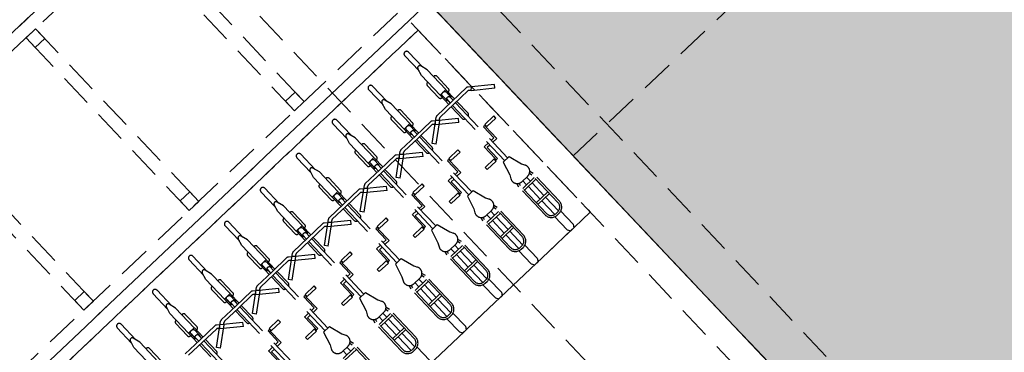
# Model space of a CAD drawing. Header units: metres. Extents: x 104098 to 104607, y 427853 to 428230.
# Tile 18 of 147: x 104236.71 to 104244.17, y 428108.72 to 428111.24. Entities that reach past the tile are written whole.
import ezdxf

# ---------------------------------------------------------------- set-up
doc = ezdxf.new("R2010")
doc.units = ezdxf.units.M
doc.linetypes.add('DASHED2', pattern=[0.375, 0.25, -0.125])
doc.layers.add('N-WE-OG-BEBOUWING-G_School', color=7, linetype='Continuous', lineweight=35)
doc.layers.add('N-WE-VH-VERHARDING-AP_BEBOUWING', color=7, linetype='Continuous', true_color=0xcfcfcf)

# ---------------------------------------------------------------- blocks, each defined once
blk = doc.blocks.new('school2')
at = {"color": 252, "linetype": 'DASHED2'}
for p, q in [((107954.478, 456604.0761), (107954.478, 456624.7761)), ((107955.478, 456622.7761), (107950.3733, 456622.7761)), ((107955.478, 456622.7761), (107950.778, 456622.7761)), ((107978.478, 456622.7761), (107950.8738, 456622.7756)), ((107955.478, 456622.7761), (107955.478, 456605.0761)), ((107955.478, 456622.7761), (107955.478, 456605.0761)), ((107955.478, 456605.0761), (107955.478, 456622.7761)), ((107955.478, 456622.7761), (107955.478, 456613.3781)), ((107955.378, 456622.6761), (107950.878, 456622.6761)), ((107951.978, 456620.8761), (107951.978, 456622.6761)), ((107952.078, 456622.6761), (107952.078, 456620.8761)), ((107953.078, 456620.8761), (107953.078, 456622.6761)), ((107953.078, 456622.6761), (107953.178, 456622.6761)), ((107953.178, 456622.6761), (107953.078, 456622.6761)), ((107953.078, 456622.6761), (107953.078, 456622.5761)), ((107953.178, 456622.6761), (107953.178, 456620.8761)), ((107953.178, 456622.5761), (107953.178, 456622.6761)), ((107954.178, 456620.8761), (107954.178, 456622.6761)), ((107954.278, 456622.6761), (107954.278, 456620.8761)), ((107953.078, 456622.5761), (107953.178, 456622.5761)), ((107955.828, 456613.3781), (107955.828, 456622.4261)), ((107952.078, 456620.9761), (107951.978, 456620.9761)), ((107951.978, 456620.9761), (107951.978, 456620.8761)), ((107952.078, 456620.8761), (107952.078, 456620.9761)), ((107953.178, 456620.9761), (107953.078, 456620.9761)), ((107953.078, 456620.9761), (107953.078, 456620.8761)), ((107953.178, 456620.8761), (107953.178, 456620.9761)), ((107954.278, 456620.9761), (107954.178, 456620.9761)), ((107954.178, 456620.9761), (107954.178, 456620.8761)), ((107954.278, 456620.8761), (107954.278, 456620.9761)), ((107950.878, 456620.8761), (107955.378, 456620.8761)), ((107952.078, 456620.8761), (107951.978, 456620.8761)), ((107951.978, 456620.8761), (107952.078, 456620.8761)), ((107953.178, 456620.8761), (107953.078, 456620.8761)), ((107953.078, 456620.8761), (107953.178, 456620.8761)), ((107954.278, 456620.8761), (107954.178, 456620.8761)), ((107954.178, 456620.8761), (107954.278, 456620.8761)), ((107955.278, 456620.7761), (107950.6846, 456620.7761)), ((107950.778, 456620.7761), (107955.478, 456620.7761)), ((107955.278, 456613.3781), (107955.278, 456620.7761)), ((107955.278, 456613.3781), (107955.278, 456620.7761)), ((107955.278, 456620.7761), (107955.478, 456620.7761)), ((107955.478, 456620.7761), (107955.478, 456613.3781)), ((107950.6802, 456620.6761), (107955.278, 456620.6761)), ((107951.903, 456620.6761), (107951.528, 456620.6761)), ((107952.278, 456620.6761), (107951.903, 456620.6761)), ((107952.653, 456620.6761), (107952.278, 456620.6761)), ((107953.028, 456620.6761), (107952.653, 456620.6761)), ((107953.403, 456620.6761), (107953.028, 456620.6761)), ((107953.778, 456620.6761), (107953.403, 456620.6761)), ((107954.153, 456620.6761), (107953.778, 456620.6761)), ((107954.528, 456620.6761), (107954.153, 456620.6761)), ((107954.903, 456620.6761), (107954.528, 456620.6761)), ((107955.278, 456620.6761), (107954.903, 456620.6761)), ((107955.278, 456620.6761), (107955.278, 456618.7761)), ((107952.0705, 456620.6046, 0.1197), (107952.0705, 456620.4463)), ((107952.1105, 456620.6046, 0.1197), (107952.1105, 456620.4463)), ((107952.4455, 456620.6046, 0.1197), (107952.4455, 456620.4463)), ((107952.4855, 456620.6046, 0.1197), (107952.4855, 456620.4463)), ((107952.8205, 456620.6046, 0.1197), (107952.8205, 456620.4463)), ((107952.8605, 456620.6046, 0.1197), (107952.8605, 456620.4463)), ((107953.1955, 456620.6046, 0.1197), (107953.1955, 456620.4463)), ((107953.2355, 456620.6046, 0.1197), (107953.2355, 456620.4463)), ((107953.5705, 456620.6046, 0.1197), (107953.5705, 456620.4463)), ((107953.6105, 456620.6046, 0.1197), (107953.6105, 456620.4463)), ((107953.9455, 456620.6046, 0.1197), (107953.9455, 456620.4463)), ((107953.9855, 456620.6046, 0.1197), (107953.9855, 456620.4463)), ((107954.3205, 456620.6046, 0.1197), (107954.3205, 456620.4463)), ((107954.3605, 456620.6046, 0.1197), (107954.3605, 456620.4463)), ((107954.6955, 456620.6046, 0.1197), (107954.6955, 456620.4463)), ((107954.7355, 456620.6046, 0.1197), (107954.7355, 456620.4463)), ((107955.0705, 456620.6046, 0.1197), (107955.0705, 456620.4463)), ((107955.1105, 456620.6046, 0.1197), (107955.1105, 456620.4463)), ((107952.0605, 456620.4095), (107952.0755, 456620.4647)), ((107952.091, 456620.4758), (107952.0899, 456620.4758)), ((107952.1205, 456620.4095), (107952.1055, 456620.4647)), ((107952.4355, 456620.4095), (107952.4505, 456620.4647)), ((107952.466, 456620.4758), (107952.4649, 456620.4758)), ((107952.4955, 456620.4095), (107952.4805, 456620.4647)), ((107952.8105, 456620.4095), (107952.8255, 456620.4647)), ((107952.841, 456620.4758), (107952.8399, 456620.4758)), ((107952.8705, 456620.4095), (107952.8555, 456620.4647)), ((107953.1855, 456620.4095), (107953.2005, 456620.4647)), ((107953.216, 456620.4758), (107953.2149, 456620.4758)), ((107953.2455, 456620.4095), (107953.2305, 456620.4647)), ((107953.5605, 456620.4095), (107953.5755, 456620.4647)), ((107953.591, 456620.4758), (107953.5899, 456620.4758)), ((107953.6205, 456620.4095), (107953.6055, 456620.4647)), ((107953.9355, 456620.4095), (107953.9505, 456620.4647)), ((107953.966, 456620.4758), (107953.9649, 456620.4758)), ((107953.9955, 456620.4095), (107953.9805, 456620.4647)), ((107954.3105, 456620.4095), (107954.3255, 456620.4647)), ((107954.341, 456620.4758), (107954.3399, 456620.4758)), ((107954.3705, 456620.4095), (107954.3555, 456620.4647)), ((107954.6855, 456620.4095), (107954.7005, 456620.4647)), ((107954.716, 456620.4758), (107954.7149, 456620.4758)), ((107954.7455, 456620.4095), (107954.7305, 456620.4647)), ((107955.0605, 456620.4095), (107955.0755, 456620.4647)), ((107955.091, 456620.4758), (107955.0899, 456620.4758)), ((107955.1205, 456620.4095), (107955.1055, 456620.4647)), ((107952.0605, 456620.4095), (107952.0605, 456620.2045)), ((107952.1205, 456620.4095), (107952.1205, 456620.2045)), ((107952.4355, 456620.4095), (107952.4355, 456620.2045)), ((107952.4955, 456620.4095), (107952.4955, 456620.2045)), ((107952.8105, 456620.4095), (107952.8105, 456620.2045)), ((107952.8705, 456620.4095), (107952.8705, 456620.2045)), ((107953.1855, 456620.4095), (107953.1855, 456620.2045)), ((107953.2455, 456620.4095), (107953.2455, 456620.2045)), ((107953.5605, 456620.4095), (107953.5605, 456620.2045)), ((107953.6205, 456620.4095), (107953.6205, 456620.2045)), ((107953.9355, 456620.4095), (107953.9355, 456620.2045)), ((107953.9955, 456620.4095), (107953.9955, 456620.2045)), ((107954.3105, 456620.4095), (107954.3105, 456620.2045)), ((107954.3705, 456620.4095), (107954.3705, 456620.2045)), ((107954.6855, 456620.4095), (107954.6855, 456620.2045)), ((107954.7455, 456620.4095), (107954.7455, 456620.2045)), ((107955.0605, 456620.4095), (107955.0605, 456620.2045)), ((107955.1205, 456620.4095), (107955.1205, 456620.2045)), ((107952.1255, 456620.3393), (107952.1205, 456620.3393)), ((107952.1405, 456620.3243), (107952.1405, 456620.1945)), ((107952.4155, 456620.3243), (107952.4155, 456620.1945)), ((107952.4355, 456620.3393), (107952.4305, 456620.3393)), ((107952.5005, 456620.3393), (107952.4955, 456620.3393)), ((107952.5155, 456620.3243), (107952.5155, 456620.1945)), ((107952.7905, 456620.3243), (107952.7905, 456620.1945)), ((107952.8105, 456620.3393), (107952.8055, 456620.3393)), ((107952.8755, 456620.3393), (107952.8705, 456620.3393)), ((107952.8905, 456620.3243), (107952.8905, 456620.1945)), ((107953.1655, 456620.3243), (107953.1655, 456620.1945)), ((107953.1855, 456620.3393), (107953.1805, 456620.3393)), ((107953.2505, 456620.3393), (107953.2455, 456620.3393)), ((107953.2655, 456620.3243), (107953.2655, 456620.1945)), ((107953.5405, 456620.3243), (107953.5405, 456620.1945)), ((107953.5605, 456620.3393), (107953.5555, 456620.3393)), ((107953.6255, 456620.3393), (107953.6205, 456620.3393)), ((107953.6405, 456620.3243), (107953.6405, 456620.1945)), ((107953.9155, 456620.3243), (107953.9155, 456620.1945)), ((107953.9355, 456620.3393), (107953.9305, 456620.3393)), ((107954.0005, 456620.3393), (107953.9955, 456620.3393)), ((107954.0155, 456620.3243), (107954.0155, 456620.1945)), ((107954.2905, 456620.3243), (107954.2905, 456620.1945)), ((107954.3105, 456620.3393), (107954.3055, 456620.3393)), ((107954.3755, 456620.3393), (107954.3705, 456620.3393)), ((107954.3905, 456620.3243), (107954.3905, 456620.1945)), ((107954.6655, 456620.3243), (107954.6655, 456620.1945)), ((107954.6855, 456620.3393), (107954.6805, 456620.3393)), ((107954.7505, 456620.3393), (107954.7455, 456620.3393)), ((107954.7655, 456620.3243), (107954.7655, 456620.1945)), ((107955.0405, 456620.3243), (107955.0405, 456620.1945)), ((107955.0605, 456620.3393), (107955.0555, 456620.3393)), ((107955.1255, 456620.3393), (107955.1205, 456620.3393)), ((107955.1405, 456620.3243), (107955.1405, 456620.1945)), ((107952.4305, 456620.1795), (107952.4455, 456620.1795)), ((107952.4955, 456620.2045), (107952.4355, 456620.2045)), ((107952.4355, 456620.2033), (107952.4355, 456620.107)), ((107952.4455, 456620.1902), (107952.4455, 456620.1399)), ((107952.4855, 456620.1902), (107952.4855, 456620.1399)), ((107952.5005, 456620.1795), (107952.4855, 456620.1795)), ((107952.4955, 456620.2033), (107952.4955, 456620.107)), ((107952.8055, 456620.1795), (107952.8205, 456620.1795)), ((107952.8705, 456620.2045), (107952.8105, 456620.2045)), ((107952.8105, 456620.2033), (107952.8105, 456620.107)), ((107952.8205, 456620.1902), (107952.8205, 456620.1399)), ((107952.8605, 456620.1902), (107952.8605, 456620.1399)), ((107952.8755, 456620.1795), (107952.8605, 456620.1795)), ((107952.8705, 456620.2033), (107952.8705, 456620.107)), ((107953.1805, 456620.1795), (107953.1955, 456620.1795)), ((107953.2455, 456620.2045), (107953.1855, 456620.2045)), ((107953.1855, 456620.2033), (107953.1855, 456620.107)), ((107953.1955, 456620.1902), (107953.1955, 456620.1399)), ((107953.2355, 456620.1902), (107953.2355, 456620.1399)), ((107953.2505, 456620.1795), (107953.2355, 456620.1795)), ((107953.2455, 456620.2033), (107953.2455, 456620.107)), ((107953.5555, 456620.1795), (107953.5705, 456620.1795)), ((107953.6205, 456620.2045), (107953.5605, 456620.2045)), ((107953.5605, 456620.2033), (107953.5605, 456620.107)), ((107953.5705, 456620.1902), (107953.5705, 456620.1399)), ((107953.6105, 456620.1902), (107953.6105, 456620.1399)), ((107953.6255, 456620.1795), (107953.6105, 456620.1795)), ((107953.6205, 456620.2033), (107953.6205, 456620.107)), ((107953.9305, 456620.1795), (107953.9455, 456620.1795)), ((107953.9955, 456620.2045), (107953.9355, 456620.2045)), ((107953.9355, 456620.2033), (107953.9355, 456620.107)), ((107953.9455, 456620.1902), (107953.9455, 456620.1399)), ((107953.9855, 456620.1902), (107953.9855, 456620.1399)), ((107954.0005, 456620.1795), (107953.9855, 456620.1795)), ((107953.9955, 456620.2033), (107953.9955, 456620.107)), ((107954.3055, 456620.1795), (107954.3205, 456620.1795)), ((107954.3705, 456620.2045), (107954.3105, 456620.2045)), ((107954.3105, 456620.2033), (107954.3105, 456620.107)), ((107954.3205, 456620.1902), (107954.3205, 456620.1399)), ((107954.3605, 456620.1902), (107954.3605, 456620.1399)), ((107954.3755, 456620.1795), (107954.3605, 456620.1795)), ((107954.3705, 456620.2033), (107954.3705, 456620.107)), ((107954.6805, 456620.1795), (107954.6955, 456620.1795)), ((107954.7455, 456620.2045), (107954.6855, 456620.2045)), ((107954.6855, 456620.2033), (107954.6855, 456620.107)), ((107954.6955, 456620.1902), (107954.6955, 456620.1399)), ((107954.7355, 456620.1902), (107954.7355, 456620.1399)), ((107954.7505, 456620.1795), (107954.7355, 456620.1795)), ((107954.7455, 456620.2033), (107954.7455, 456620.107)), ((107955.0555, 456620.1795), (107955.0705, 456620.1795)), ((107955.1205, 456620.2045), (107955.0605, 456620.2045)), ((107955.0605, 456620.2033), (107955.0605, 456620.107)), ((107955.0705, 456620.1902), (107955.0705, 456620.1399)), ((107955.1105, 456620.1902), (107955.1105, 456620.1399)), ((107955.1255, 456620.1795), (107955.1105, 456620.1795)), ((107955.1205, 456620.2033), (107955.1205, 456620.107)), ((107952.4655, 456620.107), (107952.3101, 456620.107)), ((107952.4655, 456620.082), (107952.3205, 456620.082)), ((107952.4355, 456620.082), (107952.4355, 456619.958)), ((107952.4496, 456620.1346), (107952.4496, 456620.1428)), ((107952.4505, 456620.1463), (107952.4505, 456620.107)), ((107952.4505, 456620.082), (107952.4505, 456619.5057)), ((107952.4655, 456620.107), (107952.6209, 456620.107)), ((107952.4655, 456620.082), (107952.6104, 456620.082)), ((107952.4805, 456620.1463), (107952.4805, 456620.107)), ((107952.4805, 456620.082), (107952.4805, 456619.5057)), ((107952.4814, 456620.1428), (107952.4814, 456620.1346)), ((107952.4955, 456620.082), (107952.4955, 456619.958)), ((107952.5155, 456619.9791), (107952.6744, 456620.1025)), ((107952.6317, 456620.0668), (107952.6211, 456620.0775)), ((107952.6299, 456620.065), (107952.6513, 456620.0861)), ((107952.7905, 456619.9791), (107952.6316, 456620.1025)), ((107952.6761, 456620.065), (107952.6547, 456620.0861)), ((107952.6743, 456620.0668), (107952.6848, 456620.0775)), ((107952.8405, 456620.107), (107952.6851, 456620.107)), ((107952.8405, 456620.082), (107952.6955, 456620.082)), ((107952.8105, 456620.082), (107952.8105, 456619.958)), ((107952.8246, 456620.1346), (107952.8246, 456620.1428)), ((107952.8255, 456620.1463), (107952.8255, 456620.107)), ((107952.8255, 456620.082), (107952.8255, 456619.5057)), ((107952.8405, 456620.107), (107952.9959, 456620.107)), ((107952.8405, 456620.082), (107952.9854, 456620.082)), ((107952.8555, 456620.1463), (107952.8555, 456620.107)), ((107952.8555, 456620.082), (107952.8555, 456619.5057)), ((107952.8564, 456620.1428), (107952.8564, 456620.1346)), ((107952.8705, 456620.082), (107952.8705, 456619.958)), ((107952.8905, 456619.9791), (107953.0494, 456620.1025)), ((107953.0067, 456620.0668), (107952.9961, 456620.0775)), ((107953.0049, 456620.065), (107953.0263, 456620.0861)), ((107953.1655, 456619.9791), (107953.0066, 456620.1025)), ((107953.0511, 456620.065), (107953.0297, 456620.0861)), ((107953.0493, 456620.0668), (107953.0598, 456620.0775)), ((107953.2155, 456620.107), (107953.0601, 456620.107)), ((107953.2155, 456620.082), (107953.0705, 456620.082)), ((107953.1855, 456620.082), (107953.1855, 456619.958)), ((107953.1996, 456620.1346), (107953.1996, 456620.1428)), ((107953.2005, 456620.1463), (107953.2005, 456620.107)), ((107953.2005, 456620.082), (107953.2005, 456619.5057)), ((107953.2155, 456620.107), (107953.3709, 456620.107)), ((107953.2155, 456620.082), (107953.3604, 456620.082)), ((107953.2305, 456620.1463), (107953.2305, 456620.107)), ((107953.2305, 456620.082), (107953.2305, 456619.5057)), ((107953.2314, 456620.1428), (107953.2314, 456620.1346)), ((107953.2455, 456620.082), (107953.2455, 456619.958)), ((107953.2655, 456619.9791), (107953.4244, 456620.1025)), ((107953.3817, 456620.0668), (107953.3711, 456620.0775)), ((107953.3799, 456620.065), (107953.4013, 456620.0861)), ((107953.5405, 456619.9791), (107953.3816, 456620.1025)), ((107953.4261, 456620.065), (107953.4047, 456620.0861)), ((107953.4243, 456620.0668), (107953.4348, 456620.0775)), ((107953.5905, 456620.107), (107953.4351, 456620.107)), ((107953.5905, 456620.082), (107953.4455, 456620.082)), ((107953.5605, 456620.082), (107953.5605, 456619.958)), ((107953.5746, 456620.1346), (107953.5746, 456620.1428)), ((107953.5755, 456620.1463), (107953.5755, 456620.107)), ((107953.5755, 456620.082), (107953.5755, 456619.5057)), ((107953.5905, 456620.107), (107953.7459, 456620.107)), ((107953.5905, 456620.082), (107953.7354, 456620.082)), ((107953.6055, 456620.1463), (107953.6055, 456620.107)), ((107953.6055, 456620.082), (107953.6055, 456619.5057)), ((107953.6064, 456620.1428), (107953.6064, 456620.1346)), ((107953.6205, 456620.082), (107953.6205, 456619.958)), ((107953.6405, 456619.9791), (107953.7994, 456620.1025)), ((107953.7567, 456620.0668), (107953.7461, 456620.0775)), ((107953.7549, 456620.065), (107953.7763, 456620.0861)), ((107953.9155, 456619.9791), (107953.7566, 456620.1025)), ((107953.8011, 456620.065), (107953.7797, 456620.0861)), ((107953.7993, 456620.0668), (107953.8098, 456620.0775)), ((107953.9655, 456620.107), (107953.8101, 456620.107)), ((107953.9655, 456620.082), (107953.8205, 456620.082)), ((107953.9355, 456620.082), (107953.9355, 456619.958)), ((107953.9496, 456620.1346), (107953.9496, 456620.1428)), ((107953.9505, 456620.1463), (107953.9505, 456620.107)), ((107953.9505, 456620.082), (107953.9505, 456619.5057)), ((107953.9655, 456620.107), (107954.1209, 456620.107)), ((107953.9655, 456620.082), (107954.1104, 456620.082)), ((107953.9805, 456620.1463), (107953.9805, 456620.107)), ((107953.9805, 456620.082), (107953.9805, 456619.5057)), ((107953.9814, 456620.1428), (107953.9814, 456620.1346)), ((107953.9955, 456620.082), (107953.9955, 456619.958)), ((107954.0155, 456619.9791), (107954.1744, 456620.1025)), ((107954.1317, 456620.0668), (107954.1211, 456620.0775)), ((107954.1299, 456620.065), (107954.1513, 456620.0861)), ((107954.2905, 456619.9791), (107954.1316, 456620.1025)), ((107954.1761, 456620.065), (107954.1547, 456620.0861)), ((107954.1743, 456620.0668), (107954.1848, 456620.0775)), ((107954.3405, 456620.107), (107954.1851, 456620.107)), ((107954.3405, 456620.082), (107954.1955, 456620.082)), ((107954.3105, 456620.082), (107954.3105, 456619.958)), ((107954.3246, 456620.1346), (107954.3246, 456620.1428)), ((107954.3255, 456620.1463), (107954.3255, 456620.107)), ((107954.3255, 456620.082), (107954.3255, 456619.5057)), ((107954.3405, 456620.107), (107954.4959, 456620.107)), ((107954.3405, 456620.082), (107954.4854, 456620.082)), ((107954.3555, 456620.1463), (107954.3555, 456620.107)), ((107954.3555, 456620.082), (107954.3555, 456619.5057)), ((107954.3564, 456620.1428), (107954.3564, 456620.1346)), ((107954.3705, 456620.082), (107954.3705, 456619.958)), ((107954.3905, 456619.9791), (107954.5494, 456620.1025)), ((107954.5067, 456620.0668), (107954.4961, 456620.0775)), ((107954.5049, 456620.065), (107954.5263, 456620.0861)), ((107954.6655, 456619.9791), (107954.5066, 456620.1025)), ((107954.5511, 456620.065), (107954.5297, 456620.0861)), ((107954.5493, 456620.0668), (107954.5598, 456620.0775)), ((107954.7155, 456620.107), (107954.5601, 456620.107)), ((107954.7155, 456620.082), (107954.5705, 456620.082)), ((107954.6855, 456620.082), (107954.6855, 456619.958)), ((107954.6996, 456620.1346), (107954.6996, 456620.1428)), ((107954.7005, 456620.1463), (107954.7005, 456620.107)), ((107954.7005, 456620.082), (107954.7005, 456619.5057)), ((107954.7155, 456620.107), (107954.8709, 456620.107)), ((107954.7155, 456620.082), (107954.8604, 456620.082)), ((107954.7305, 456620.1463), (107954.7305, 456620.107)), ((107954.7305, 456620.082), (107954.7305, 456619.5057)), ((107954.7314, 456620.1428), (107954.7314, 456620.1346)), ((107954.7455, 456620.082), (107954.7455, 456619.958)), ((107954.7655, 456619.9791), (107954.9244, 456620.1025)), ((107954.8817, 456620.0668), (107954.8711, 456620.0775)), ((107954.8799, 456620.065), (107954.9013, 456620.0861)), ((107955.0405, 456619.9791), (107954.8816, 456620.1025)), ((107954.9261, 456620.065), (107954.9047, 456620.0861)), ((107954.9243, 456620.0668), (107954.9348, 456620.0775)), ((107955.0905, 456620.107), (107954.9351, 456620.107)), ((107955.0905, 456620.082), (107954.9455, 456620.082)), ((107955.0605, 456620.082), (107955.0605, 456619.958)), ((107955.0746, 456620.1346), (107955.0746, 456620.1428)), ((107955.0755, 456620.1463), (107955.0755, 456620.107)), ((107955.0755, 456620.082), (107955.0755, 456619.5057)), ((107955.0905, 456620.107), (107955.2459, 456620.107)), ((107955.0905, 456620.082), (107955.2354, 456620.082)), ((107955.1055, 456620.1463), (107955.1055, 456620.107)), ((107955.1055, 456620.082), (107955.1055, 456619.5057)), ((107955.1064, 456620.1428), (107955.1064, 456620.1346)), ((107955.1205, 456620.082), (107955.1205, 456619.958)), ((107955.2567, 456620.0668), (107955.2461, 456620.0775)), ((107955.2549, 456620.065), (107955.2763, 456620.0861)), ((107955.4155, 456619.9791), (107955.2566, 456620.1025)), ((107952.5331, 456619.9554), (107952.6756, 456620.0655)), ((107952.7728, 456619.9554), (107952.6304, 456620.0655)), ((107952.9081, 456619.9554), (107953.0506, 456620.0655)), ((107953.1478, 456619.9554), (107953.0054, 456620.0655)), ((107953.2831, 456619.9554), (107953.4256, 456620.0655)), ((107953.5228, 456619.9554), (107953.3804, 456620.0655)), ((107953.6581, 456619.9554), (107953.8006, 456620.0655)), ((107953.8978, 456619.9554), (107953.7554, 456620.0655)), ((107954.0331, 456619.9554), (107954.1756, 456620.0655)), ((107954.2728, 456619.9554), (107954.1304, 456620.0655)), ((107954.4081, 456619.9554), (107954.5506, 456620.0655)), ((107954.6478, 456619.9554), (107954.5054, 456620.0655)), ((107954.7831, 456619.9554), (107954.9256, 456620.0655)), ((107955.0228, 456619.9554), (107954.8804, 456620.0655)), ((107955.3978, 456619.9554), (107955.2554, 456620.0655)), ((107952.4805, 456619.973), (107952.4805, 456619.973)), ((107952.5331, 456619.9554), (107952.5155, 456619.9791)), ((107952.7728, 456619.9554), (107952.7905, 456619.9791)), ((107952.8255, 456619.973), (107952.8255, 456619.973)), ((107952.8555, 456619.973), (107952.8555, 456619.973)), ((107952.9081, 456619.9554), (107952.8905, 456619.9791)), ((107953.1478, 456619.9554), (107953.1655, 456619.9791)), ((107953.2005, 456619.973), (107953.2005, 456619.973)), ((107953.2305, 456619.973), (107953.2305, 456619.973)), ((107953.2831, 456619.9554), (107953.2655, 456619.9791)), ((107953.5228, 456619.9554), (107953.5405, 456619.9791)), ((107953.5755, 456619.973), (107953.5755, 456619.973)), ((107953.6055, 456619.973), (107953.6055, 456619.973)), ((107953.6581, 456619.9554), (107953.6405, 456619.9791)), ((107953.8978, 456619.9554), (107953.9155, 456619.9791)), ((107953.9505, 456619.973), (107953.9505, 456619.973)), ((107953.9805, 456619.973), (107953.9805, 456619.973)), ((107954.0331, 456619.9554), (107954.0155, 456619.9791)), ((107954.2728, 456619.9554), (107954.2905, 456619.9791)), ((107954.3255, 456619.973), (107954.3255, 456619.973)), ((107954.3555, 456619.973), (107954.3555, 456619.973)), ((107954.4081, 456619.9554), (107954.3905, 456619.9791)), ((107954.6478, 456619.9554), (107954.6655, 456619.9791)), ((107954.7005, 456619.973), (107954.7005, 456619.973)), ((107954.7305, 456619.973), (107954.7305, 456619.973)), ((107954.7831, 456619.9554), (107954.7655, 456619.9791)), ((107955.0228, 456619.9554), (107955.0405, 456619.9791)), ((107955.0755, 456619.973), (107955.0755, 456619.973)), ((107955.1055, 456619.973), (107955.1055, 456619.973)), ((107955.3978, 456619.9554), (107955.4155, 456619.9791)), ((107952.9048, 456619.8025), (107952.8852, 456619.8025)), ((107952.8852, 456619.8025), (107952.8852, 456619.6888)), ((107952.9048, 456619.7931), (107952.8969, 456619.7931)), ((107952.8969, 456619.7931), (107952.8969, 456619.6692)), ((107952.9989, 456619.8093), (107952.9048, 456619.8093)), ((107952.9048, 456619.8093), (107952.9048, 456619.7865)), ((107952.9989, 456619.7865), (107952.9048, 456619.7865)), ((107952.9989, 456619.7865), (107952.9989, 456619.8093)), ((107953.2798, 456619.8025), (107953.2602, 456619.8025)), ((107953.2602, 456619.8025), (107953.2602, 456619.6888)), ((107953.2798, 456619.7931), (107953.2719, 456619.7931)), ((107953.2719, 456619.7931), (107953.2719, 456619.6692)), ((107953.3739, 456619.8093), (107953.2798, 456619.8093)), ((107953.2798, 456619.8093), (107953.2798, 456619.7865)), ((107953.3739, 456619.7865), (107953.2798, 456619.7865)), ((107953.3739, 456619.7865), (107953.3739, 456619.8093)), ((107953.6548, 456619.8025), (107953.6352, 456619.8025)), ((107953.6352, 456619.8025), (107953.6352, 456619.6888)), ((107953.6548, 456619.7931), (107953.6469, 456619.7931)), ((107953.6469, 456619.7931), (107953.6469, 456619.6692)), ((107953.7489, 456619.8093), (107953.6548, 456619.8093)), ((107953.6548, 456619.8093), (107953.6548, 456619.7865)), ((107953.7489, 456619.7865), (107953.6548, 456619.7865)), ((107953.7489, 456619.7865), (107953.7489, 456619.8093)), ((107954.0298, 456619.8025), (107954.0102, 456619.8025)), ((107954.0102, 456619.8025), (107954.0102, 456619.6888)), ((107954.0298, 456619.7931), (107954.0219, 456619.7931)), ((107954.0219, 456619.7931), (107954.0219, 456619.6692)), ((107954.1239, 456619.8093), (107954.0298, 456619.8093)), ((107954.0298, 456619.8093), (107954.0298, 456619.7865)), ((107954.1239, 456619.7865), (107954.0298, 456619.7865)), ((107954.1239, 456619.7865), (107954.1239, 456619.8093)), ((107954.4048, 456619.8025), (107954.3852, 456619.8025)), ((107954.3852, 456619.8025), (107954.3852, 456619.6888)), ((107954.4048, 456619.7931), (107954.3969, 456619.7931)), ((107954.3969, 456619.7931), (107954.3969, 456619.6692)), ((107954.4989, 456619.8093), (107954.4048, 456619.8093)), ((107954.4048, 456619.8093), (107954.4048, 456619.7865)), ((107954.4989, 456619.7865), (107954.4048, 456619.7865)), ((107954.4989, 456619.7865), (107954.4989, 456619.8093)), ((107954.7798, 456619.8025), (107954.7602, 456619.8025)), ((107954.7602, 456619.8025), (107954.7602, 456619.6888)), ((107954.7798, 456619.7931), (107954.7719, 456619.7931)), ((107954.7719, 456619.7931), (107954.7719, 456619.6692)), ((107954.8739, 456619.8093), (107954.7798, 456619.8093)), ((107954.7798, 456619.8093), (107954.7798, 456619.7865)), ((107954.8739, 456619.7865), (107954.7798, 456619.7865)), ((107954.8739, 456619.7865), (107954.8739, 456619.8093)), ((107955.1548, 456619.8025), (107955.1352, 456619.8025)), ((107955.1352, 456619.8025), (107955.1352, 456619.6888)), ((107955.1548, 456619.7931), (107955.1469, 456619.7931)), ((107955.1469, 456619.7931), (107955.1469, 456619.6692)), ((107955.2489, 456619.8093), (107955.1548, 456619.8093)), ((107955.1548, 456619.8093), (107955.1548, 456619.7865)), ((107955.2489, 456619.7865), (107955.1548, 456619.7865)), ((107955.2489, 456619.7865), (107955.2489, 456619.8093)), ((107952.7841, 456619.565), (107952.7841, 456619.6888)), ((107952.7841, 456619.6888), (107952.7906, 456619.6888)), ((107952.7906, 456619.6888), (107952.8255, 456619.6888)), ((107952.7962, 456619.5555), (107952.7962, 456619.6692)), ((107952.8255, 456619.6692), (107952.7962, 456619.6692)), ((107952.8555, 456619.6888), (107952.8852, 456619.6888)), ((107952.8969, 456619.6692), (107952.8555, 456619.6692)), ((107953.1591, 456619.565), (107953.1591, 456619.6888)), ((107953.1591, 456619.6888), (107953.1656, 456619.6888)), ((107953.1656, 456619.6888), (107953.2005, 456619.6888)), ((107953.1712, 456619.5555), (107953.1712, 456619.6692)), ((107953.2005, 456619.6692), (107953.1712, 456619.6692)), ((107953.2305, 456619.6888), (107953.2602, 456619.6888)), ((107953.2719, 456619.6692), (107953.2305, 456619.6692)), ((107953.5341, 456619.565), (107953.5341, 456619.6888)), ((107953.5341, 456619.6888), (107953.5406, 456619.6888)), ((107953.5406, 456619.6888), (107953.5755, 456619.6888)), ((107953.5462, 456619.5555), (107953.5462, 456619.6692)), ((107953.5755, 456619.6692), (107953.5462, 456619.6692)), ((107953.6055, 456619.6888), (107953.6352, 456619.6888)), ((107953.6469, 456619.6692), (107953.6055, 456619.6692)), ((107953.9091, 456619.565), (107953.9091, 456619.6888)), ((107953.9091, 456619.6888), (107953.9156, 456619.6888)), ((107953.9156, 456619.6888), (107953.9505, 456619.6888)), ((107953.9212, 456619.5555), (107953.9212, 456619.6692)), ((107953.9505, 456619.6692), (107953.9212, 456619.6692)), ((107953.9805, 456619.6888), (107954.0102, 456619.6888)), ((107954.0219, 456619.6692), (107953.9805, 456619.6692)), ((107954.2841, 456619.565), (107954.2841, 456619.6888)), ((107954.2841, 456619.6888), (107954.2906, 456619.6888)), ((107954.2906, 456619.6888), (107954.3255, 456619.6888)), ((107954.2962, 456619.5555), (107954.2962, 456619.6692)), ((107954.3255, 456619.6692), (107954.2962, 456619.6692)), ((107954.3555, 456619.6888), (107954.3852, 456619.6888)), ((107954.3969, 456619.6692), (107954.3555, 456619.6692)), ((107954.6591, 456619.565), (107954.6591, 456619.6888)), ((107954.6591, 456619.6888), (107954.6656, 456619.6888)), ((107954.6656, 456619.6888), (107954.7005, 456619.6888)), ((107954.6712, 456619.5555), (107954.6712, 456619.6692)), ((107954.7005, 456619.6692), (107954.6712, 456619.6692)), ((107954.7305, 456619.6888), (107954.7602, 456619.6888)), ((107954.7719, 456619.6692), (107954.7305, 456619.6692)), ((107955.0341, 456619.565), (107955.0341, 456619.6888)), ((107955.0341, 456619.6888), (107955.0406, 456619.6888)), ((107955.0406, 456619.6888), (107955.0755, 456619.6888)), ((107955.0462, 456619.5555), (107955.0462, 456619.6692)), ((107955.0755, 456619.6692), (107955.0462, 456619.6692)), ((107955.1055, 456619.6888), (107955.1352, 456619.6888)), ((107955.1469, 456619.6692), (107955.1055, 456619.6692)), ((107953.0571, 456619.5716), (107953.1512, 456619.5716)), ((107953.0571, 456619.5716), (107953.0571, 456619.5488)), ((107953.1512, 456619.5488), (107953.1512, 456619.5716)), ((107953.1512, 456619.565), (107953.1591, 456619.565)), ((107953.1512, 456619.5555), (107953.1712, 456619.5555)), ((107953.4321, 456619.5716), (107953.5262, 456619.5716)), ((107953.4321, 456619.5716), (107953.4321, 456619.5488)), ((107953.5262, 456619.5488), (107953.5262, 456619.5716)), ((107953.5262, 456619.565), (107953.5341, 456619.565)), ((107953.5262, 456619.5555), (107953.5462, 456619.5555)), ((107953.8071, 456619.5716), (107953.9012, 456619.5716)), ((107953.8071, 456619.5716), (107953.8071, 456619.5488)), ((107953.9012, 456619.5488), (107953.9012, 456619.5716)), ((107953.9012, 456619.565), (107953.9091, 456619.565)), ((107953.9012, 456619.5555), (107953.9212, 456619.5555)), ((107954.1821, 456619.5716), (107954.2762, 456619.5716)), ((107954.1821, 456619.5716), (107954.1821, 456619.5488)), ((107954.2762, 456619.5488), (107954.2762, 456619.5716)), ((107954.2762, 456619.565), (107954.2841, 456619.565)), ((107954.2762, 456619.5555), (107954.2962, 456619.5555)), ((107954.5571, 456619.5716), (107954.6512, 456619.5716)), ((107954.5571, 456619.5716), (107954.5571, 456619.5488)), ((107954.6512, 456619.5488), (107954.6512, 456619.5716)), ((107954.6512, 456619.565), (107954.6591, 456619.565)), ((107954.6512, 456619.5555), (107954.6712, 456619.5555)), ((107954.9321, 456619.5716), (107955.0262, 456619.5716)), ((107954.9321, 456619.5716), (107954.9321, 456619.5488)), ((107955.0262, 456619.5488), (107955.0262, 456619.5716)), ((107955.0262, 456619.565), (107955.0341, 456619.565)), ((107955.0262, 456619.5555), (107955.0462, 456619.5555)), ((107953.0571, 456619.5488), (107953.1512, 456619.5488)), ((107953.1851, 456619.5057), (107953.154, 456619.4016)), ((107953.2459, 456619.5057), (107953.1851, 456619.5057)), ((107953.2459, 456619.5057), (107953.277, 456619.4016)), ((107953.4321, 456619.5488), (107953.5262, 456619.5488)), ((107953.5601, 456619.5057), (107953.529, 456619.4016)), ((107953.6209, 456619.5057), (107953.5601, 456619.5057)), ((107953.6209, 456619.5057), (107953.652, 456619.4016)), ((107953.8071, 456619.5488), (107953.9012, 456619.5488)), ((107953.9351, 456619.5057), (107953.904, 456619.4016)), ((107953.9959, 456619.5057), (107953.9351, 456619.5057)), ((107953.9959, 456619.5057), (107954.027, 456619.4016)), ((107954.1821, 456619.5488), (107954.2762, 456619.5488)), ((107954.3101, 456619.5057), (107954.279, 456619.4016)), ((107954.3709, 456619.5057), (107954.3101, 456619.5057)), ((107954.3709, 456619.5057), (107954.402, 456619.4016)), ((107954.5571, 456619.5488), (107954.6512, 456619.5488)), ((107954.6851, 456619.5057), (107954.654, 456619.4016)), ((107954.7459, 456619.5057), (107954.6851, 456619.5057)), ((107954.7459, 456619.5057), (107954.777, 456619.4016)), ((107954.9321, 456619.5488), (107955.0262, 456619.5488)), ((107955.0601, 456619.5057), (107955.029, 456619.4016)), ((107955.1209, 456619.5057), (107955.0601, 456619.5057)), ((107955.1209, 456619.5057), (107955.152, 456619.4016)), ((107953.154, 456619.4016), (107953.14, 456619.3739)), ((107953.277, 456619.4016), (107953.291, 456619.3739)), ((107953.529, 456619.4016), (107953.515, 456619.3739)), ((107953.652, 456619.4016), (107953.666, 456619.3739)), ((107953.904, 456619.4016), (107953.89, 456619.3739)), ((107954.027, 456619.4016), (107954.041, 456619.3739)), ((107954.279, 456619.4016), (107954.265, 456619.3739)), ((107954.402, 456619.4016), (107954.416, 456619.3739)), ((107954.654, 456619.4016), (107954.64, 456619.3739)), ((107954.777, 456619.4016), (107954.791, 456619.3739)), ((107955.029, 456619.4016), (107955.015, 456619.3739)), ((107955.152, 456619.4016), (107955.166, 456619.3739)), ((107953.2755, 456619.2592), (107953.1555, 456619.2592)), ((107953.2463, 456619.3013), (107953.1846, 456619.3013)), ((107953.1955, 456619.2592), (107953.1955, 456619.3013)), ((107953.2355, 456619.2592), (107953.2355, 456619.3013)), ((107953.2755, 456619.2849), (107953.2693, 456619.3069)), ((107953.2755, 456618.9981), (107953.2755, 456619.2849)), ((107953.2905, 456619.287), (107953.2822, 456619.3165)), ((107953.2905, 456618.9981), (107953.2905, 456619.287)), ((107953.5155, 456619.287), (107953.5238, 456619.3165)), ((107953.5155, 456618.9981), (107953.5155, 456619.287)), ((107953.5305, 456619.2849), (107953.5367, 456619.3069)), ((107953.5305, 456618.9981), (107953.5305, 456619.2849)), ((107953.6505, 456619.2592), (107953.5305, 456619.2592)), ((107953.6213, 456619.3013), (107953.5596, 456619.3013)), ((107953.5705, 456619.2592), (107953.5705, 456619.3013)), ((107953.6105, 456619.2592), (107953.6105, 456619.3013)), ((107953.6505, 456619.2849), (107953.6443, 456619.3069)), ((107953.6505, 456618.9981), (107953.6505, 456619.2849)), ((107953.6655, 456619.287), (107953.6572, 456619.3165)), ((107953.6655, 456618.9981), (107953.6655, 456619.287)), ((107953.8905, 456619.287), (107953.8988, 456619.3165)), ((107953.8905, 456618.9981), (107953.8905, 456619.287)), ((107953.9055, 456619.2849), (107953.9117, 456619.3069)), ((107953.9055, 456618.9981), (107953.9055, 456619.2849)), ((107954.0255, 456619.2592), (107953.9055, 456619.2592)), ((107953.9963, 456619.3013), (107953.9346, 456619.3013)), ((107953.9455, 456619.2592), (107953.9455, 456619.3013)), ((107953.9855, 456619.2592), (107953.9855, 456619.3013)), ((107954.0255, 456619.2849), (107954.0193, 456619.3069)), ((107954.0255, 456618.9981), (107954.0255, 456619.2849)), ((107954.0405, 456619.287), (107954.0322, 456619.3165)), ((107954.0405, 456618.9981), (107954.0405, 456619.287)), ((107954.2655, 456619.287), (107954.2738, 456619.3165)), ((107954.2655, 456618.9981), (107954.2655, 456619.287)), ((107954.2805, 456619.2849), (107954.2867, 456619.3069)), ((107954.2805, 456618.9981), (107954.2805, 456619.2849)), ((107954.4005, 456619.2592), (107954.2805, 456619.2592)), ((107954.3713, 456619.3013), (107954.3096, 456619.3013)), ((107954.3205, 456619.2592), (107954.3205, 456619.3013)), ((107954.3605, 456619.2592), (107954.3605, 456619.3013)), ((107954.4005, 456619.2849), (107954.3943, 456619.3069)), ((107954.4005, 456618.9981), (107954.4005, 456619.2849)), ((107954.4155, 456619.287), (107954.4072, 456619.3165)), ((107954.4155, 456618.9981), (107954.4155, 456619.287)), ((107954.6405, 456619.287), (107954.6488, 456619.3165)), ((107954.6405, 456618.9981), (107954.6405, 456619.287)), ((107954.6555, 456619.2849), (107954.6617, 456619.3069)), ((107954.6555, 456618.9981), (107954.6555, 456619.2849)), ((107954.7755, 456619.2592), (107954.6555, 456619.2592)), ((107954.7463, 456619.3013), (107954.6846, 456619.3013)), ((107954.6955, 456619.2592), (107954.6955, 456619.3013)), ((107954.7355, 456619.2592), (107954.7355, 456619.3013)), ((107954.7755, 456619.2849), (107954.7693, 456619.3069)), ((107954.7755, 456618.9981), (107954.7755, 456619.2849)), ((107954.7905, 456619.287), (107954.7822, 456619.3165)), ((107954.7905, 456618.9981), (107954.7905, 456619.287)), ((107955.0155, 456619.287), (107955.0238, 456619.3165)), ((107955.0155, 456618.9981), (107955.0155, 456619.287)), ((107955.0305, 456619.2849), (107955.0367, 456619.3069)), ((107955.0305, 456618.9981), (107955.0305, 456619.2849)), ((107955.1505, 456619.2592), (107955.0305, 456619.2592)), ((107955.1213, 456619.3013), (107955.0596, 456619.3013)), ((107955.0705, 456619.2592), (107955.0705, 456619.3013)), ((107955.1105, 456619.2592), (107955.1105, 456619.3013)), ((107955.1505, 456619.2849), (107955.1443, 456619.3069)), ((107955.1505, 456618.9981), (107955.1505, 456619.2849)), ((107955.1655, 456619.287), (107955.1572, 456619.3165)), ((107955.1655, 456618.9981), (107955.1655, 456619.287)), ((107953.2755, 456619.2404), (107953.1555, 456619.2404)), ((107953.6505, 456619.2404), (107953.5305, 456619.2404)), ((107953.5705, 456619.1105), (107953.5705, 456619.2404)), ((107953.6105, 456619.1105), (107953.6105, 456619.2404)), ((107954.0255, 456619.2404), (107953.9055, 456619.2404)), ((107953.9455, 456619.1105), (107953.9455, 456619.2404)), ((107953.9855, 456619.1105), (107953.9855, 456619.2404)), ((107954.4005, 456619.2404), (107954.2805, 456619.2404)), ((107954.3205, 456619.1105), (107954.3205, 456619.2404)), ((107954.3605, 456619.1105), (107954.3605, 456619.2404)), ((107954.7755, 456619.2404), (107954.6555, 456619.2404)), ((107954.6955, 456619.1105), (107954.6955, 456619.2404)), ((107954.7355, 456619.1105), (107954.7355, 456619.2404)), ((107955.1505, 456619.2404), (107955.0305, 456619.2404)), ((107955.0705, 456619.1105), (107955.0705, 456619.2404)), ((107955.1105, 456619.1105), (107955.1105, 456619.2404)), ((107953.6505, 456619.1105), (107953.5305, 456619.1105)), ((107954.0255, 456619.1105), (107953.9055, 456619.1105)), ((107954.4005, 456619.1105), (107954.2805, 456619.1105)), ((107954.7755, 456619.1105), (107954.6555, 456619.1105)), ((107955.1505, 456619.1105), (107955.0305, 456619.1105)), ((107955.478, 456619.1761), (107978.678, 456619.1761)), ((107953.6505, 456619.0917), (107953.5305, 456619.0917)), ((107953.5705, 456618.9491), (107953.5705, 456619.0917)), ((107953.6105, 456618.9491), (107953.6105, 456619.0917)), ((107954.0255, 456619.0917), (107953.9055, 456619.0917)), ((107953.9455, 456618.9491), (107953.9455, 456619.0917)), ((107953.9855, 456618.9491), (107953.9855, 456619.0917)), ((107954.4005, 456619.0917), (107954.2805, 456619.0917)), ((107954.3205, 456618.9491), (107954.3205, 456619.0917)), ((107954.3605, 456618.9491), (107954.3605, 456619.0917)), ((107954.7755, 456619.0917), (107954.6555, 456619.0917)), ((107954.6955, 456618.9491), (107954.6955, 456619.0917)), ((107954.7355, 456618.9491), (107954.7355, 456619.0917)), ((107955.1505, 456619.0917), (107955.0305, 456619.0917)), ((107955.0705, 456618.9491), (107955.0705, 456619.0917)), ((107955.1105, 456618.9491), (107955.1105, 456619.0917)), ((107953.6005, 456618.9481), (107953.5805, 456618.9481)), ((107953.5805, 456618.9331), (107953.6005, 456618.9331)), ((107953.622, 456618.9367), (107953.622, 456618.7992)), ((107953.934, 456618.9367), (107953.934, 456618.7992)), ((107953.9755, 456618.9481), (107953.9555, 456618.9481)), ((107953.9555, 456618.9331), (107953.9755, 456618.9331)), ((107953.997, 456618.9367), (107953.997, 456618.7992)), ((107954.309, 456618.9367), (107954.309, 456618.7992)), ((107954.3505, 456618.9481), (107954.3305, 456618.9481)), ((107954.3305, 456618.9331), (107954.3505, 456618.9331)), ((107954.372, 456618.9367), (107954.372, 456618.7992)), ((107954.684, 456618.9367), (107954.684, 456618.7992)), ((107954.7255, 456618.9481), (107954.7055, 456618.9481)), ((107954.7055, 456618.9331), (107954.7255, 456618.9331)), ((107954.747, 456618.9367), (107954.747, 456618.7992)), ((107955.059, 456618.9367), (107955.059, 456618.7992)), ((107955.1005, 456618.9481), (107955.0805, 456618.9481)), ((107955.0805, 456618.9331), (107955.1005, 456618.9331)), ((107955.122, 456618.9367), (107955.122, 456618.7992)), ((107955.278, 456618.7761), (107950.5956, 456618.7761)), ((107953.778, 456618.7761), (107953.403, 456618.7761)), ((107953.9655, 456618.7761), (107953.5905, 456618.7761)), ((107954.153, 456618.7761), (107953.778, 456618.7761)), ((107953.934, 456618.7992), (107953.9484, 456618.7761)), ((107953.9826, 456618.7761), (107953.9484, 456618.7761)), ((107954.3405, 456618.7761), (107953.9655, 456618.7761)), ((107953.997, 456618.7992), (107953.9826, 456618.7761)), ((107954.528, 456618.7761), (107954.153, 456618.7761)), ((107954.309, 456618.7992), (107954.3234, 456618.7761)), ((107954.3576, 456618.7761), (107954.3234, 456618.7761)), ((107954.7155, 456618.7761), (107954.3405, 456618.7761)), ((107954.372, 456618.7992), (107954.3576, 456618.7761)), ((107954.903, 456618.7761), (107954.528, 456618.7761)), ((107954.684, 456618.7992), (107954.6984, 456618.7761)), ((107954.7326, 456618.7761), (107954.6984, 456618.7761)), ((107955.0905, 456618.7761), (107954.7155, 456618.7761)), ((107954.747, 456618.7992), (107954.7326, 456618.7761)), ((107955.278, 456618.7761), (107954.903, 456618.7761)), ((107955.059, 456618.7992), (107955.0734, 456618.7761)), ((107955.1076, 456618.7761), (107955.0734, 456618.7761)), ((107955.122, 456618.7992), (107955.1076, 456618.7761))]:
    blk.add_line(p, q, dxfattribs=at)
for centre, radius, start, end in [((107952.0905, 456620.6046, 0.1197), 0.02, 0, 180), ((107952.4655, 456620.6046, 0.1197), 0.02, 0, 180), ((107952.8405, 456620.6046, 0.1197), 0.02, 0, 180), ((107953.2155, 456620.6046, 0.1197), 0.02, 0, 180), ((107953.5905, 456620.6046, 0.1197), 0.02, 0, 180), ((107953.9655, 456620.6046, 0.1197), 0.02, 0, 180), ((107954.3405, 456620.6046, 0.1197), 0.02, 0, 180), ((107954.7155, 456620.6046, 0.1197), 0.02, 0, 180), ((107955.0905, 456620.6046, 0.1197), 0.02, 0, 180), ((107952.0899, 456620.4608), 0.015, 90, 164.82571), ((107952.091, 456620.4608), 0.015, 15.17429, 90), ((107952.4649, 456620.4608), 0.015, 90, 164.82571), ((107952.466, 456620.4608), 0.015, 15.17429, 90), ((107952.8399, 456620.4608), 0.015, 90, 164.82571), ((107952.841, 456620.4608), 0.015, 15.17429, 90), ((107953.2149, 456620.4608), 0.015, 90, 164.82571), ((107953.216, 456620.4608), 0.015, 15.17429, 90), ((107953.5899, 456620.4608), 0.015, 90, 164.82571), ((107953.591, 456620.4608), 0.015, 15.17429, 90), ((107953.9649, 456620.4608), 0.015, 90, 164.82571), ((107953.966, 456620.4608), 0.015, 15.17429, 90), ((107954.3399, 456620.4608), 0.015, 90, 164.82571), ((107954.341, 456620.4608), 0.015, 15.17429, 90), ((107954.7149, 456620.4608), 0.015, 90, 164.82571), ((107954.716, 456620.4608), 0.015, 15.17429, 90), ((107955.0899, 456620.4608), 0.015, 90, 164.82571), ((107955.091, 456620.4608), 0.015, 15.17429, 90), ((107952.1255, 456620.3243), 0.015, 0, 90), ((107952.4305, 456620.3243), 0.015, 90, 180), ((107952.5005, 456620.3243), 0.015, 0, 90), ((107952.8055, 456620.3243), 0.015, 90, 180), ((107952.8755, 456620.3243), 0.015, 0, 90), ((107953.1805, 456620.3243), 0.015, 90, 180), ((107953.2505, 456620.3243), 0.015, 0, 90), ((107953.5555, 456620.3243), 0.015, 90, 180), ((107953.6255, 456620.3243), 0.015, 0, 90), ((107953.9305, 456620.3243), 0.015, 90, 180), ((107954.0005, 456620.3243), 0.015, 0, 90), ((107954.3055, 456620.3243), 0.015, 90, 180), ((107954.3755, 456620.3243), 0.015, 0, 90), ((107954.6805, 456620.3243), 0.015, 90, 180), ((107954.7505, 456620.3243), 0.015, 0, 90), ((107955.0555, 456620.3243), 0.015, 90, 180), ((107955.1255, 456620.3243), 0.015, 0, 90), ((107952.4305, 456620.1945), 0.015, 180, 270), ((107952.5005, 456620.1945), 0.015, 270, 0), ((107952.8055, 456620.1945), 0.015, 180, 270), ((107952.8755, 456620.1945), 0.015, 270, 0), ((107953.1805, 456620.1945), 0.015, 180, 270), ((107953.2505, 456620.1945), 0.015, 270, 0), ((107953.5555, 456620.1945), 0.015, 180, 270), ((107953.6255, 456620.1945), 0.015, 270, 0), ((107953.9305, 456620.1945), 0.015, 180, 270), ((107954.0005, 456620.1945), 0.015, 270, 0), ((107954.3055, 456620.1945), 0.015, 180, 270), ((107954.3755, 456620.1945), 0.015, 270, 0), ((107954.6805, 456620.1945), 0.015, 180, 270), ((107954.7505, 456620.1945), 0.015, 270, 0), ((107955.0555, 456620.1945), 0.015, 180, 270), ((107955.1255, 456620.1945), 0.015, 270, 0), ((107952.6104, 456620.067), 0.015, 44.51421, 90), ((107952.6209, 456620.092), 0.015, 44.51421, 90), ((107952.6851, 456620.092), 0.015, 90, 135.48579), ((107952.6955, 456620.067), 0.015, 90, 135.48579), ((107952.9854, 456620.067), 0.015, 44.51421, 90), ((107952.9959, 456620.092), 0.015, 44.51421, 90), ((107953.0601, 456620.092), 0.015, 90, 135.48579), ((107953.0705, 456620.067), 0.015, 90, 135.48579), ((107953.3604, 456620.067), 0.015, 44.51421, 90), ((107953.3709, 456620.092), 0.015, 44.51421, 90), ((107953.4351, 456620.092), 0.015, 90, 135.48579), ((107953.4455, 456620.067), 0.015, 90, 135.48579), ((107953.7354, 456620.067), 0.015, 44.51421, 90), ((107953.7459, 456620.092), 0.015, 44.51421, 90), ((107953.8101, 456620.092), 0.015, 90, 135.48579), ((107953.8205, 456620.067), 0.015, 90, 135.48579), ((107954.1104, 456620.067), 0.015, 44.51421, 90), ((107954.1209, 456620.092), 0.015, 44.51421, 90), ((107954.1851, 456620.092), 0.015, 90, 135.48579), ((107954.1955, 456620.067), 0.015, 90, 135.48579), ((107954.4854, 456620.067), 0.015, 44.51421, 90), ((107954.4959, 456620.092), 0.015, 44.51421, 90), ((107954.5601, 456620.092), 0.015, 90, 135.48579), ((107954.5705, 456620.067), 0.015, 90, 135.48579), ((107954.8604, 456620.067), 0.015, 44.51421, 90), ((107954.8709, 456620.092), 0.015, 44.51421, 90), ((107954.9351, 456620.092), 0.015, 90, 135.48579), ((107954.9455, 456620.067), 0.015, 90, 135.48579), ((107955.2354, 456620.067), 0.015, 44.51421, 90), ((107955.2459, 456620.092), 0.015, 44.51421, 90), ((107952.4805, 456619.958), 0.015, 270, 0), ((107952.8255, 456619.958), 0.015, 180, 270), ((107952.8555, 456619.958), 0.015, 270, 0), ((107953.2005, 456619.958), 0.015, 180, 270), ((107953.2305, 456619.958), 0.015, 270, 0), ((107953.5755, 456619.958), 0.015, 180, 270), ((107953.6055, 456619.958), 0.015, 270, 0), ((107953.9505, 456619.958), 0.015, 180, 270), ((107953.9805, 456619.958), 0.015, 270, 0), ((107954.3255, 456619.958), 0.015, 180, 270), ((107954.3555, 456619.958), 0.015, 270, 0), ((107954.7005, 456619.958), 0.015, 180, 270), ((107954.7305, 456619.958), 0.015, 270, 0), ((107955.0755, 456619.958), 0.015, 180, 270), ((107955.1055, 456619.958), 0.015, 270, 0), ((107953.1846, 456619.3513), 0.05, 153.22339, 270), ((107953.2463, 456619.3513), 0.05, 270, 26.77661), ((107953.5596, 456619.3513), 0.05, 153.22339, 270), ((107953.6213, 456619.3513), 0.05, 270, 26.77661), ((107953.9346, 456619.3513), 0.05, 153.22339, 270), ((107953.9963, 456619.3513), 0.05, 270, 26.77661), ((107954.3096, 456619.3513), 0.05, 153.22339, 270), ((107954.3713, 456619.3513), 0.05, 270, 26.77661), ((107954.6846, 456619.3513), 0.05, 153.22339, 270), ((107954.7463, 456619.3513), 0.05, 270, 26.77661), ((107955.0596, 456619.3513), 0.05, 153.22339, 270), ((107955.1213, 456619.3513), 0.05, 270, 26.77661), ((107953.5805, 456618.9981), 0.065, 180, 270), ((107953.5805, 456618.9981), 0.05, 180, 270), ((107953.6005, 456618.9981), 0.065, 270, 0), ((107953.6005, 456618.9981), 0.05, 270, 0), ((107953.9555, 456618.9981), 0.065, 180, 270), ((107953.9555, 456618.9981), 0.05, 180, 270), ((107953.9755, 456618.9981), 0.065, 270, 0), ((107953.9755, 456618.9981), 0.05, 270, 0), ((107954.3305, 456618.9981), 0.065, 180, 270), ((107954.3305, 456618.9981), 0.05, 180, 270), ((107954.3505, 456618.9981), 0.065, 270, 0), ((107954.3505, 456618.9981), 0.05, 270, 0), ((107954.7055, 456618.9981), 0.065, 180, 270), ((107954.7055, 456618.9981), 0.05, 180, 270), ((107954.7255, 456618.9981), 0.065, 270, 0), ((107954.7255, 456618.9981), 0.05, 270, 0), ((107955.0805, 456618.9981), 0.065, 180, 270), ((107955.0805, 456618.9981), 0.05, 180, 270), ((107955.1005, 456618.9981), 0.065, 270, 0), ((107955.1005, 456618.9981), 0.05, 270, 0)]:
    blk.add_arc(centre, radius, start, end, dxfattribs=at)
at = {"color": 252, "linetype": 'DASHED2', "extrusion": (0, 0, -1)}
for centre, major_axis, ratio, start_param, end_param in [((107952.4655, 456620.1902), (0.02, 0), 0.718093, 3.141593, 6.283185), ((107952.4655, 456620.1428), (0.0159, 0), 0.684311, 3.141593, 6.283185), ((107952.8405, 456620.1902), (0.02, 0), 0.718093, 3.141593, 6.283185), ((107952.8405, 456620.1428), (0.0159, 0), 0.684311, 3.141593, 6.283185), ((107953.2155, 456620.1902), (0.02, 0), 0.718093, 3.141593, 6.283185), ((107953.2155, 456620.1428), (0.0159, 0), 0.684311, 3.141593, 6.283185), ((107953.5905, 456620.1902), (0.02, 0), 0.718093, 3.141593, 6.283185), ((107953.5905, 456620.1428), (0.0159, 0), 0.684311, 3.141593, 6.283185), ((107953.9655, 456620.1902), (0.02, 0), 0.718093, 3.141593, 6.283185), ((107953.9655, 456620.1428), (0.0159, 0), 0.684311, 3.141593, 6.283185), ((107954.3405, 456620.1902), (0.02, 0), 0.718093, 3.141593, 6.283185), ((107954.3405, 456620.1428), (0.0159, 0), 0.684311, 3.141593, 6.283185), ((107954.7155, 456620.1902), (0.02, 0), 0.718093, 3.141593, 6.283185), ((107954.7155, 456620.1428), (0.0159, 0), 0.684311, 3.141593, 6.283185), ((107955.0905, 456620.1902), (0.02, 0), 0.718093, 3.141593, 6.283185), ((107955.0905, 456620.1428), (0.0159, 0), 0.684311, 3.141593, 6.283185), ((107952.4655, 456620.1399), (0.02, 0), 0.800676, 2.805416, 3.141593), ((107952.4655, 456620.1399), (-0.02, 0), 0.800676, 3.141593, 3.477769), ((107952.8405, 456620.1399), (0.02, 0), 0.800676, 2.805416, 3.141593), ((107952.8405, 456620.1399), (-0.02, 0), 0.800676, 3.141593, 3.477769), ((107953.2155, 456620.1399), (0.02, 0), 0.800676, 2.805416, 3.141593), ((107953.2155, 456620.1399), (-0.02, 0), 0.800676, 3.141593, 3.477769), ((107953.5905, 456620.1399), (0.02, 0), 0.800676, 2.805416, 3.141593), ((107953.5905, 456620.1399), (-0.02, 0), 0.800676, 3.141593, 3.477769), ((107953.9655, 456620.1399), (0.02, 0), 0.800676, 2.805416, 3.141593), ((107953.9655, 456620.1399), (-0.02, 0), 0.800676, 3.141593, 3.477769), ((107954.3405, 456620.1399), (0.02, 0), 0.800676, 2.805416, 3.141593), ((107954.3405, 456620.1399), (-0.02, 0), 0.800676, 3.141593, 3.477769), ((107954.7155, 456620.1399), (0.02, 0), 0.800676, 2.805416, 3.141593), ((107954.7155, 456620.1399), (-0.02, 0), 0.800676, 3.141593, 3.477769), ((107955.0905, 456620.1399), (0.02, 0), 0.800676, 2.805416, 3.141593), ((107955.0905, 456620.1399), (-0.02, 0), 0.800676, 3.141593, 3.477769)]:
    blk.add_ellipse(centre, major_axis=major_axis, ratio=ratio, start_param=start_param, end_param=end_param, dxfattribs=at)

msp = doc.modelspace()

# ---------------------------------------------------------------- hatches: boundary and pattern name
at = {"layer": 'N-WE-VH-VERHARDING-AP_BEBOUWING'}
h = msp.add_hatch(color=256, dxfattribs=at)
h.dxf.hatch_style = 1
h.paths.add_polyline_path([(104238.4307, 428112.824), (104250.5926, 428099.9647), (104267.4482, 428115.9061), (104271.571, 428111.5469), (104277.238, 428116.9065), (104278.2687, 428115.8167), (104295.1242, 428131.7582), (104281.9313, 428145.7077), (104265.0757, 428129.7662), (104266.1064, 428128.6764), (104260.4395, 428123.3167), (104255.286, 428128.7657)])

# ---------------------------------------------------------------- linework, layer by layer
at = {"layer": 'N-WE-OG-BEBOUWING-G_School'}
msp.add_lwpolyline([(104238.4307, 428112.824), (104250.5926, 428099.9647), (104267.4482, 428115.9061), (104271.571, 428111.5469), (104277.238, 428116.9065), (104278.2687, 428115.8167), (104295.1242, 428131.7582), (104281.9313, 428145.7077), (104265.0757, 428129.7662), (104266.1064, 428128.6764), (104260.4395, 428123.3167), (104255.286, 428128.7657)], close=True, dxfattribs=at)

# ---------------------------------------------------------------- block references
at = {"rotation": 43.40342385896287}
msp.add_blockref('school2', (339564.7791, 22181.4821), dxfattribs=at)

doc.saveas('drawing.dxf')
